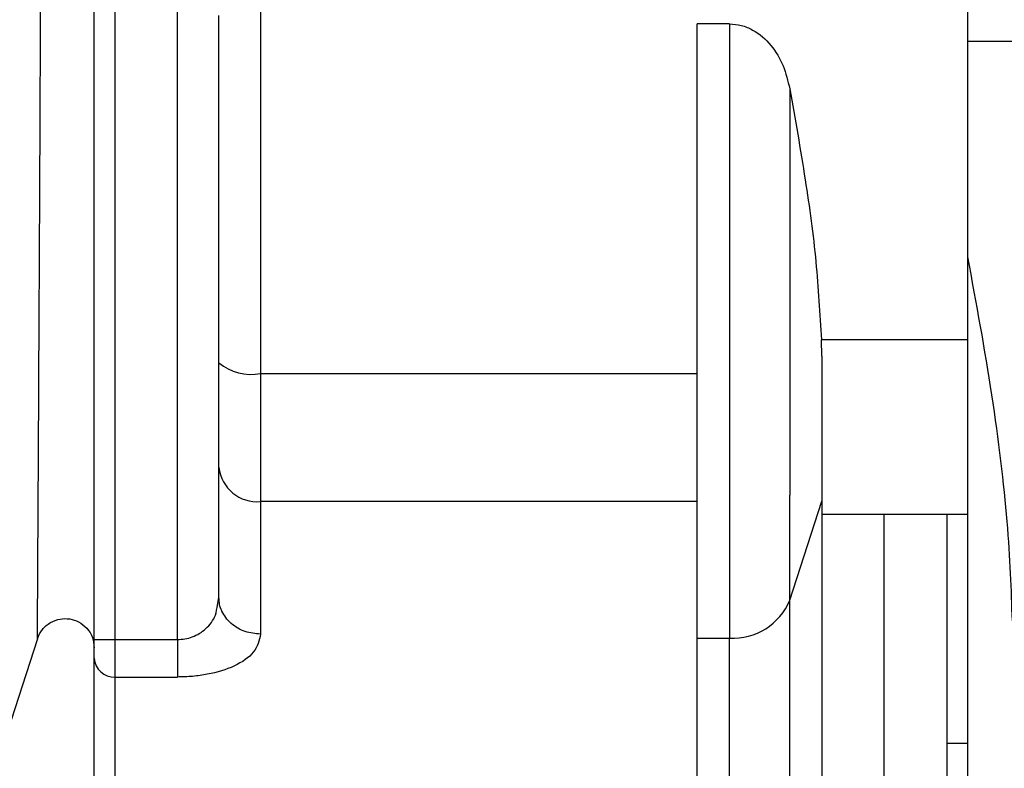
# Model space of a CAD drawing. Header units: inches. Extents: x 170 to 312, y 215 to 248.
# Tile 206 of 256: x 255.5424 to 255.5861, y 243.7337 to 243.767. Entities that reach past the tile are written whole.
import ezdxf
from ezdxf import colors
from ezdxf.entities.mleader import LeaderData, LeaderLine
from ezdxf.math import Vec2, Vec3

# ---------------------------------------------------------------- set-up
doc = ezdxf.new("R2010")
doc.units = ezdxf.units.IN
doc.header["$LTSCALE"] = 0.25
doc.header["$MEASUREMENT"] = 0
doc.layers.add('ANNOTATIONS', color=1, linetype='Continuous')
doc.layers.add('MOTOR RH', color=7, linetype='Continuous')
doc.styles.add('ARIAL', font='arial.ttf', dxfattribs={"height": 0.09375})

msp = doc.modelspace()

# ---------------------------------------------------------------- linework, layer by layer
at = {"layer": 'MOTOR RH'}
for p, q in [((255.5494078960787, 243.7394393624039), (255.5494075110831, 243.813717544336)), ((255.5457169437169, 243.7394393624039), (255.5457167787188, 243.7770532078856)), ((255.5466397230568, 243.7394393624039), (255.5466395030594, 243.7770532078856)), ((255.5739104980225, 243.7667634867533), (255.572476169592, 243.7667634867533)), ((255.5925918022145, 243.7659802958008), (255.584471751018, 243.7659802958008)), ((255.5530987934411, 243.7551595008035), (255.5530987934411, 243.7455623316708)), ((255.5780124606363, 243.7520144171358), (255.5779863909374, 243.7527470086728)), ((255.5844718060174, 243.7527470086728), (255.5779863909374, 243.7527470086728)), ((255.5530987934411, 243.7512466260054), (255.5724762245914, 243.7512466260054)), ((255.5512533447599, 243.7413049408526), (255.5512533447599, 243.7470776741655)), ((255.5724762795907, 243.7455623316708), (255.5530987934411, 243.7455623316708)), ((255.5765845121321, 243.741186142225), (255.5780126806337, 243.7455838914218)), ((255.5844718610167, 243.7449960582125), (255.5780126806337, 243.7449960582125)), ((255.5511842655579, 243.740968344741), (255.5512533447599, 243.7413049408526)), ((255.5431965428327, 243.7394750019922), (255.5415159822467, 243.7343024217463)), ((255.5457169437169, 243.7394393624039), (255.5494078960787, 243.7394393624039)), ((255.5466397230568, 243.7318023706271), (255.5466397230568, 243.7394393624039)), ((255.5724763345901, 243.7395018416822), (255.5739106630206, 243.7395018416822)), ((255.5466397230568, 243.7377744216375), (255.5494078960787, 243.7377744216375)), ((255.5835491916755, 243.7358802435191), (255.5835491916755, 243.727464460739)), ((255.5835491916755, 243.734835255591), (255.5844719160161, 243.734835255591))]:
    msp.add_line(p, q, dxfattribs=at)
at = {"layer": 'MOTOR RH', "flags": 128}
for points in [[(255.5844713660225, 243.8343088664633), (255.5844713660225, 243.8270661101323), (255.5844714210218, 243.8235056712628), (255.5844714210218, 243.8193877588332), (255.5844714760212, 243.8147568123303), (255.5844714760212, 243.8096612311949), (255.5844715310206, 243.8041551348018), (255.5844715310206, 243.79829660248), (255.5844715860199, 243.792147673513), (255.5844716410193, 243.7857734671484), (255.5844716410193, 243.7792413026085), (255.5844716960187, 243.7726202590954), (255.584471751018, 243.7659802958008)], [(255.5530986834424, 243.770832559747), (255.5530986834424, 243.7651315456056), (255.5530987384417, 243.7631242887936), (255.5530987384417, 243.7571363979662), (255.5530987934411, 243.7551595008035)], [(255.5739104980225, 243.7667634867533), (255.5739104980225, 243.7611553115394), (255.5739105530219, 243.7578645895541), (255.5739105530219, 243.7509496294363), (255.5739106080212, 243.7475981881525), (255.5739106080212, 243.741759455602), (255.5739106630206, 243.7395018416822)], [(255.584471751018, 243.7659802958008), (255.584471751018, 243.7589663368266), (255.5844718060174, 243.7577009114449), (255.5844718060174, 243.7564236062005)], [(255.5765844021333, 243.7638894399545), (255.5765844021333, 243.7582561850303), (255.5765844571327, 243.7550930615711), (255.5765844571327, 243.7487505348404), (255.5765845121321, 243.7458448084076)], [(255.5844718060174, 243.7564231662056), (255.5844718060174, 243.7510640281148), (255.5844718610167, 243.7462047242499), (255.5844718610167, 243.7418773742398), (255.5844719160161, 243.7381123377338), (255.5844719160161, 243.7304238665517), (255.5844719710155, 243.7291219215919), (255.5844719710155, 243.7283871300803)], [(255.5530987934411, 243.7455623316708), (255.5530988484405, 243.744765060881), (255.5530988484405, 243.7396765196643)], [(255.5765846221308, 243.723057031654), (255.5765846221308, 243.7251272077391), (255.5765845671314, 243.7271014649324), (255.5765845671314, 243.7329467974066), (255.5765845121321, 243.7367791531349), (255.5765845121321, 243.7458448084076)], [(255.5807810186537, 243.7296195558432), (255.5807809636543, 243.730714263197), (255.5807809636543, 243.7383406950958), (255.5807809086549, 243.7408345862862), (255.5807809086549, 243.7449960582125)], [(255.5835491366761, 243.7449960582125), (255.5835491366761, 243.7376257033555), (255.5835491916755, 243.7358802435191)], [(255.57391071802, 243.7210053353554), (255.57391071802, 243.7277966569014), (255.5739106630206, 243.7310952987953), (255.5739106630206, 243.7395018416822)]]:
    msp.add_lwpolyline(points, dxfattribs=at)
at = {"layer": 'MOTOR RH'}
for centre, radius, start, end in [((255.5526687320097, 243.7533747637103), 0.002171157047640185, 229.3127315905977, 281.4246685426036), ((255.552948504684, 243.7472607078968), 0.001705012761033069, 186.1625977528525, 275.0569129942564), ((255.5740599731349, 243.7422293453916), 0.002731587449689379, 266.8666186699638, 337.548352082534), ((255.5465967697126, 243.738654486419), 0.0008811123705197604, 183.0964109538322, 272.794219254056)]:
    msp.add_arc(centre, radius, start, end, dxfattribs=at)
for points, knots in [([(255.5431965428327, 243.7394750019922), (255.5431969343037, 243.7395572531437), (255.5431977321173, 243.7397248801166), (255.5432062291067, 243.7411170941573), (255.5432187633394, 243.7434389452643), (255.5432409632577, 243.7473213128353), (255.5432702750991, 243.7530650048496), (255.5433100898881, 243.7609055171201), (255.5433370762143, 243.7668898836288), (255.5433514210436, 243.7700709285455)], [0, 0, 0, 0, 0.08449383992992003, 0.1721975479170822, 0.2768088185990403, 0.3919884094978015, 0.5684346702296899, 0.77059748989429, 1, 1, 1, 1]), ([(255.5512532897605, 243.7517284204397), (255.5512532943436, 243.7542633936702), (255.55125330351, 243.7593334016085), (255.5512532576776, 243.7645387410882), (255.5512532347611, 243.7671414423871)], [0, 0, 0, 0, 0.4999939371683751, 1, 1, 1, 1]), ([(255.5724763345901, 243.7395018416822), (255.5724763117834, 243.7403166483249), (255.5724762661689, 243.7419463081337), (255.572476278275, 243.7451761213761), (255.5724762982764, 243.7487883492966), (255.5724762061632, 243.7526673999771), (255.5724762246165, 243.75660717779), (255.5724762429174, 243.7604009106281), (255.5724761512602, 243.7639163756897), (255.5724761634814, 243.7658144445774), (255.572476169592, 243.7667634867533)], [0, 0, 0, 0, 0.1249911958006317, 0.2499895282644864, 0.3749908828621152, 0.4999918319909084, 0.624996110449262, 0.749995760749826, 0.8749968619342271, 0.9999999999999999, 0.9999999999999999, 0.9999999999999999, 0.9999999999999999]), ([(255.5739104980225, 243.7667634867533), (255.5740868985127, 243.7667502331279), (255.574444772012, 243.76672334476), (255.5751104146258, 243.7664438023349), (255.5757913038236, 243.7658460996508), (255.5763344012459, 243.7649182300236), (255.5765009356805, 243.7642329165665), (255.5765844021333, 243.7638894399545)], [0, 0, 0, 0, 0.1243751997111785, 0.2523268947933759, 0.5027002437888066, 0.7507551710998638, 1, 1, 1, 1]), ([(255.5765844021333, 243.7638894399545), (255.5768221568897, 243.7625423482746), (255.5772751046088, 243.7599759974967), (255.5777839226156, 243.7562536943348), (255.5779200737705, 243.7538956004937), (255.5779863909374, 243.7527470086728)], [0, 0, 0, 0, 0.3617122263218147, 0.6890996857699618, 1, 1, 1, 1]), ([(255.584471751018, 243.7564231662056), (255.5848527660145, 243.7543629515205), (255.5856151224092, 243.7502407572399), (255.5863109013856, 243.7444144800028), (255.5864036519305, 243.7416519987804), (255.5864498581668, 243.7402757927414)], [0, 0, 0, 0, 0.3339518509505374, 0.668189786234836, 1, 1, 1, 1]), ([(255.5780126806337, 243.7520117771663), (255.5780126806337, 243.7513758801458), (255.5780126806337, 243.7501039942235), (255.5780126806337, 243.7483615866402), (255.5780126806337, 243.7467979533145), (255.5780126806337, 243.7459879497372), (255.5780126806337, 243.745583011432)], [0, 0, 0, 0, 0.2499672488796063, 0.4999706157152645, 0.7500244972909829, 1, 1, 1, 1]), ([(255.5512533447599, 243.7470776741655), (255.5512533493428, 243.7477080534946), (255.5512533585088, 243.748968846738), (255.551253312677, 243.7508085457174), (255.5512532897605, 243.7517284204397)], [0, 0, 0, 0, 0.4999862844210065, 0.9999999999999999, 0.9999999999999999, 0.9999999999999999, 0.9999999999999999]), ([(255.5780126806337, 243.745583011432), (255.5780126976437, 243.7429856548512), (255.578012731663, 243.7377910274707), (255.5780128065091, 243.7324157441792), (255.578012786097, 243.7292840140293), (255.5780127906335, 243.728041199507), (255.5780127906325, 243.7283880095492), (255.5780127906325, 243.728388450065)], [0, 0, 0, 0, 0.2499217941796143, 0.4998353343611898, 0.7497576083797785, 0.9996821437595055, 1, 1, 1, 1]), ([(255.5513841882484, 243.7407034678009), (255.5513837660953, 243.740704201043), (255.5512746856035, 243.7408936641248), (255.5512639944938, 243.7410997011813), (255.5512533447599, 243.7413049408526)], [0, 0, 0, 0, 0.003870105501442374, 1, 1, 1, 1]), ([(255.5494078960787, 243.7394393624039), (255.5495203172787, 243.7394454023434), (255.5497505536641, 243.7394577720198), (255.5500841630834, 243.7395535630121), (255.5503983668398, 243.739704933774), (255.5507918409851, 243.7400033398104), (255.5511146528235, 243.7404335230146), (255.5511643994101, 243.7408157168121), (255.5511842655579, 243.740968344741)], [0, 0, 0, 0, 0.109941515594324, 0.2251580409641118, 0.3486554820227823, 0.4825445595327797, 0.7933557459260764, 1, 1, 1, 1]), ([(255.5530988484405, 243.7396765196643), (255.5528668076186, 243.7396983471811), (255.5525099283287, 243.7397319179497), (255.5520795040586, 243.7399345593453), (255.5517854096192, 243.7401453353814), (255.5515421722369, 243.7404041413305), (255.5514363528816, 243.740604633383), (255.5513841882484, 243.7407034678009)], [0, 0, 0, 0, 0.3152318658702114, 0.4848272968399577, 0.6581352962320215, 0.8314746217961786, 1, 1, 1, 1]), ([(255.5431964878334, 243.7394750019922), (255.5432597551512, 243.7396171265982), (255.5433882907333, 243.7399058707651), (255.5437588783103, 243.740214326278), (255.5441904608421, 243.7403719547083), (255.5446308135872, 243.7403746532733), (255.5450490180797, 243.7402363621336), (255.5454105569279, 243.739952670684), (255.5456676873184, 243.739544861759), (255.5457006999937, 243.7392305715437), (255.5457169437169, 243.7390759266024)], [0, 0, 0, 0, 0.1270847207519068, 0.258188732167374, 0.3848388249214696, 0.5000071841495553, 0.6151705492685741, 0.7418506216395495, 0.8729788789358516, 1, 1, 1, 1]), ([(255.5457169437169, 243.7386068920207), (255.5457169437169, 243.7386508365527), (255.5457169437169, 243.73873801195), (255.5457169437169, 243.7389421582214), (255.5457169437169, 243.7391793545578), (255.5457169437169, 243.739352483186), (255.5457169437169, 243.7394393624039)], [0, 0, 0, 0, 0.252168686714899, 0.50024211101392, 0.7492120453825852, 1, 1, 1, 1]), ([(255.5530988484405, 243.7396765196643), (255.5530373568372, 243.7394007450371), (255.5529196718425, 243.7388729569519), (255.5520256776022, 243.7382464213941), (255.550988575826, 243.7379217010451), (255.5500903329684, 243.7377921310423), (255.5496349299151, 243.7377803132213), (255.5494078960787, 243.7377744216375)], [0, 0, 0, 0, 0.2852414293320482, 0.5459060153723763, 0.7797123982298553, 0.8901791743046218, 1, 1, 1, 1]), ([(255.5494078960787, 243.7394393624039), (255.5494078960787, 243.739266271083), (255.5494078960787, 243.7389202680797), (255.5494078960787, 243.7384438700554), (255.5494078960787, 243.7380365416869), (255.5494078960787, 243.7378618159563), (255.5494078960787, 243.7377744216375)], [0, 0, 0, 0, 0.2500308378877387, 0.4998021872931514, 0.7498110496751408, 1, 1, 1, 1]), ([(255.5724764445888, 243.7210053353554), (255.5724764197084, 243.7212332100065), (255.5724763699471, 243.7216889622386), (255.5724764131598, 243.7254094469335), (255.5724763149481, 243.7310987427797), (255.5724763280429, 243.7367008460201), (255.5724763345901, 243.7395018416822)], [0, 0, 0, 0, 0.2499924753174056, 0.4999881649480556, 0.7499990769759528, 1, 1, 1, 1]), ([(255.5457169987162, 243.7293097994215), (255.5457169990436, 243.7294225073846), (255.5457169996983, 243.7296479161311), (255.5457169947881, 243.7314974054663), (255.5457170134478, 243.7343401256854), (255.5457169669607, 243.7371846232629), (255.5457169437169, 243.7386068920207)], [0, 0, 0, 0, 0.2500028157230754, 0.4999897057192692, 0.7499913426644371, 0.9999999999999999, 0.9999999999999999, 0.9999999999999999, 0.9999999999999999])]:
    msp.add_open_spline(points, degree=3, knots=knots, dxfattribs=at)

# ---------------------------------------------------------------- leaders
at = {"layer": 'ANNOTATIONS'}
ml = msp.add_multileader_mtext('Standard', dxfattribs=at)
ml.set_content('HAND CHAIN', color=256, style='ARIAL')
ml.set_leader_properties()
ml.build(insert=Vec2(0, 0))
ml.multileader.update_dxf_attribs({"dogleg_length": 0.36, "arrow_head_size": 0.09375})
ctx = ml.context
ctx.base_point, ctx.char_height, ctx.arrow_head_size, ctx.landing_gap_size, ctx.plane_origin = Vec3(256.173690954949, 243.6913318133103), 0.09375, 0.09375, 0.09, Vec3(255.3886535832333, 243.2581039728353)
notes = []
notes.append((ctx, [(0, (1, 1, 0), (256.0757339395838, 243.6913318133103), (1, 0), 0.09795701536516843, [(0, [(255.3158775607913, 243.3410280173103)], 0, [])])]))
ctx.mtext.insert, ctx.mtext.flow_direction = Vec3(256.263690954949, 243.7390061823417), 5
for ctx, leaders in notes:
    for number, flags, end, landing, length, lines in leaders:
        leader = LeaderData()
        leader.index, (leader.has_last_leader_line, leader.has_dogleg_vector, leader.attachment_direction) = number, flags
        leader.last_leader_point, leader.dogleg_vector, leader.dogleg_length = Vec3(end), Vec3(landing), length
        for number, points, colour, breaks in lines:
            line = LeaderLine()
            line.index, line.vertices, line.color, line.breaks = number, Vec3.list(points), colors.encode_raw_color(colour), breaks
            leader.lines.append(line)
        ctx.leaders.append(leader)

doc.saveas('drawing.dxf')
